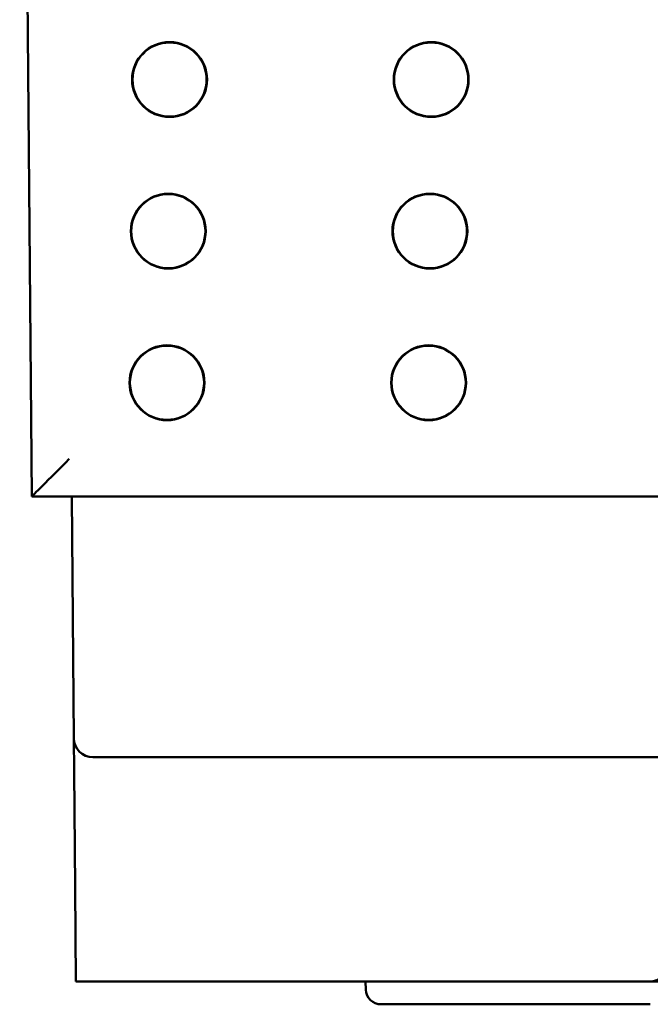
# Model space of a CAD drawing. Header units: inches. Extents: x 1 to 24, y 0.4 to 18.8.
# Tile 11 of 22: x 9.345 to 10.176, y 12.995 to 14.294. Entities that reach past the tile are written whole.
import ezdxf

# ---------------------------------------------------------------- set-up
doc = ezdxf.new("R2010")
doc.units = ezdxf.units.IN
doc.header["$LTSCALE"] = 0.8
doc.header["$MEASUREMENT"] = 0
doc.layers.add('Visible (ANSI)', color=7, linetype='Continuous', lineweight=50)

msp = doc.modelspace()

# ---------------------------------------------------------------- linework, layer by layer
at = {"layer": 'Visible (ANSI)'}
for p, q in [((9.3447, 15.4756), (9.3605, 13.6646)), ((9.3605, 13.6646), (12.1289, 13.6646)), ((9.3605, 13.6646), (9.3605, 13.6646)), ((9.4134, 13.6646), (9.4161, 13.3454)), ((9.4161, 13.3454), (9.4165, 13.3023)), ((9.4661, 13.3206), (9.4411, 13.3206)), ((9.4661, 13.3206), (12.0232, 13.3206)), ((9.4179, 13.1485), (9.4165, 13.3023)), ((9.4189, 13.0246), (9.4179, 13.1485)), ((9.4189, 13.0246), (10.1752, 13.0246)), ((9.8011, 13.0139), (9.8007, 13.0246)), ((10.1752, 13.0246), (10.2002, 13.0246)), ((10.1762, 12.9946), (9.8211, 12.9946))]:
    msp.add_line(p, q, dxfattribs=at)
for centre, radius in [((9.5423, 14.2146), 0.0494), ((9.5423, 14.2146), 0.0489), ((9.8873, 14.2146), 0.0494), ((9.8873, 14.2146), 0.0489), ((9.5406, 14.0146), 0.0494), ((9.5406, 14.0146), 0.0489), ((9.8856, 14.0146), 0.0494), ((9.8856, 14.0146), 0.0489), ((9.5389, 13.8146), 0.0494), ((9.5389, 13.8146), 0.0489), ((9.8839, 13.8146), 0.0494), ((9.8839, 13.8146), 0.0489)]:
    msp.add_circle(centre, radius, dxfattribs=at)
for centre, radius, start, end in [((9.4411, 13.3456), 0.025, 180.5, 270), ((10.1752, 13.0496), 0.025, 270, 359.5), ((9.8211, 13.0146), 0.02, 182, 270)]:
    msp.add_arc(centre, radius, start, end, dxfattribs=at)
msp.add_ellipse((9.41, 13.7146), major_axis=(0.0496, 0.05), ratio=0.004363, start_param=3.145918, end_param=4.707988, dxfattribs=at)

doc.saveas('drawing.dxf')
